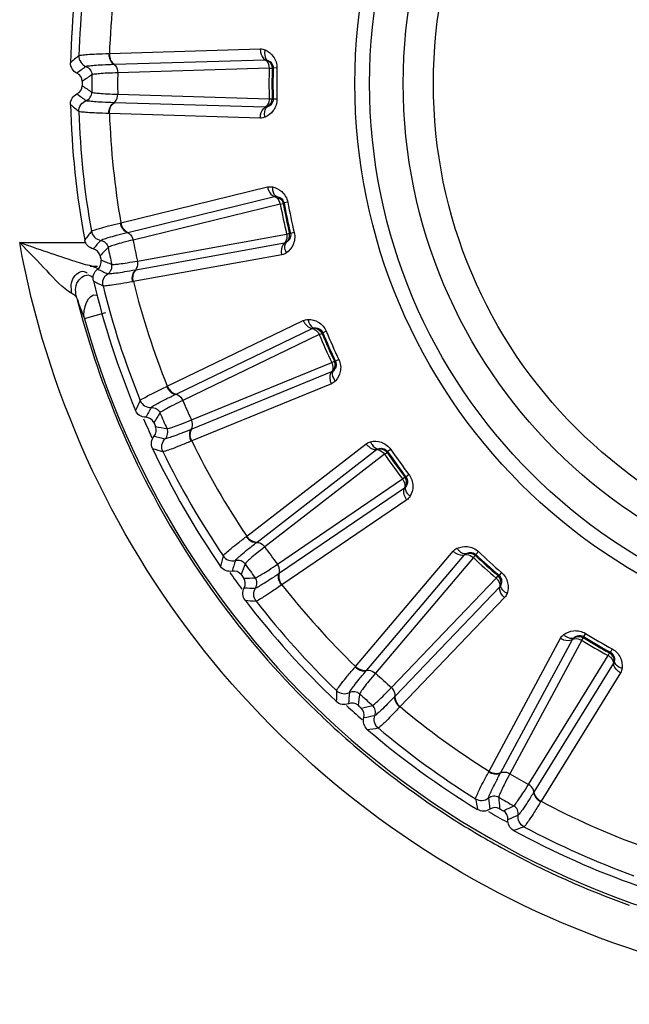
# Model space of a CAD drawing. Header units: millimetres. Extents: x 0 to 4000, y 0 to 3000.
# Tile 41 of 119: x 823 to 837, y 1655 to 1677. Entities that reach past the tile are written whole.
import ezdxf

# ---------------------------------------------------------------- set-up
doc = ezdxf.new("R2010")
doc.units = ezdxf.units.MM
doc.header["$LTSCALE"] = 219.99956
doc.layers.get('0').update_dxf_attribs({"linetype": 'CONTINUOUS'})
doc.layers.add('SUPERFICI', color=7, linetype='CONTINUOUS')

msp = doc.modelspace()

# ---------------------------------------------------------------- linework, layer by layer
at = {"color": 9, "linetype": 'CONTINUOUS'}
for p, q in [((825.123, 1676.45), (828.495, 1676.554)), ((825.108, 1676.449), (825.123, 1676.45)), ((825.234, 1676.21), (828.604, 1676.312)), ((825.221, 1676.209), (825.234, 1676.21)), ((828.782, 1676.129), (828.76, 1676.12)), ((828.866, 1676.127), (828.782, 1676.129)), ((828.76, 1675.44), (828.782, 1675.431)), ((828.866, 1675.433), (828.782, 1675.431)), ((825.234, 1675.351), (825.221, 1675.351)), ((828.604, 1675.249), (825.234, 1675.351)), ((825.123, 1675.111), (825.108, 1675.111)), ((828.495, 1675.006), (825.123, 1675.111)), ((825.38, 1672.667), (828.656, 1673.469)), ((825.538, 1672.455), (828.814, 1673.255)), ((829.026, 1673.114), (829.006, 1673.101)), ((829.109, 1673.129), (829.026, 1673.114)), ((825.365, 1672.663), (825.38, 1672.667)), ((825.525, 1672.451), (825.538, 1672.455)), ((829.147, 1672.435), (829.171, 1672.431)), ((829.253, 1672.451), (829.171, 1672.431)), ((823.12, 1672.226), (824.573, 1672.226)), ((829.035, 1672.215), (825.717, 1671.615)), ((828.978, 1671.956), (825.658, 1671.357)), ((824.73, 1671.703), (824.861, 1671.703)), ((825.717, 1671.615), (825.704, 1671.612)), ((825.658, 1671.357), (825.643, 1671.354)), ((824.564, 1670.528), (825.046, 1670.663)), ((826.418, 1669.019), (829.455, 1670.486)), ((826.617, 1668.845), (829.654, 1670.309)), ((829.891, 1670.215), (829.874, 1670.198)), ((829.969, 1670.247), (829.891, 1670.215)), ((830.151, 1669.576), (830.175, 1669.577)), ((830.251, 1669.613), (830.175, 1669.577)), ((830.087, 1669.338), (826.966, 1668.061)), ((830.085, 1669.072), (826.962, 1667.796)), ((826.404, 1669.013), (826.418, 1669.019)), ((826.605, 1668.839), (826.617, 1668.845)), ((826.966, 1668.061), (826.954, 1668.056)), ((826.962, 1667.796), (826.948, 1667.79)), ((828.191, 1665.668), (830.858, 1667.734)), ((828.422, 1665.539), (831.089, 1667.603)), ((831.34, 1667.559), (831.327, 1667.539)), ((831.409, 1667.607), (831.34, 1667.559)), ((831.727, 1666.989), (831.75, 1666.995)), ((831.817, 1667.046), (831.75, 1666.995)), ((831.714, 1666.742), (828.927, 1664.844)), ((831.767, 1666.482), (828.978, 1664.584)), ((828.179, 1665.658), (828.191, 1665.668)), ((828.412, 1665.53), (828.422, 1665.539)), ((830.623, 1662.758), (832.801, 1665.333)), ((833.367, 1665.324), (833.309, 1665.263)), ((830.876, 1662.68), (833.055, 1665.253)), ((833.309, 1665.263), (833.301, 1665.24)), ((828.927, 1664.844), (828.916, 1664.837)), ((833.807, 1664.785), (833.828, 1664.796)), ((833.883, 1664.86), (833.828, 1664.796)), ((828.978, 1664.584), (828.966, 1664.576)), ((833.845, 1664.541), (831.514, 1662.105)), ((833.951, 1664.298), (831.618, 1661.862)), ((833.606, 1660.417), (835.202, 1663.39)), ((833.87, 1660.394), (835.466, 1663.364)), ((835.713, 1663.426), (835.71, 1663.402)), ((835.757, 1663.498), (835.713, 1663.426)), ((836.358, 1663.151), (836.318, 1663.077)), ((836.299, 1663.062), (836.318, 1663.077)), ((830.613, 1662.746), (830.623, 1662.758)), ((830.867, 1662.67), (830.876, 1662.68)), ((836.387, 1662.832), (834.613, 1659.964)), ((836.542, 1662.616), (834.766, 1659.748)), ((831.514, 1662.105), (831.504, 1662.096)), ((831.618, 1661.862), (831.607, 1661.851)), ((833.599, 1660.404), (833.606, 1660.417)), ((833.863, 1660.382), (833.87, 1660.394)), ((834.613, 1659.964), (834.606, 1659.953)), ((834.766, 1659.748), (834.758, 1659.735))]:
    msp.add_line(p, q, dxfattribs=at)
for radius in [12.641, 12.312, 11.559, 10.887]:
    msp.add_circle((843.249, 1675.78), radius, dxfattribs=at)
for centre, radius, start, end in [((843.249, 1675.78), 19.409, 195.7002, 56.059), ((843.249, 1675.78), 18.819, 169.9001, 178.0999), ((843.249, 1675.78), 18.138, 170.1157, 177.8843), ((838.885, 1659.322), 22.371, 130.218, 130.8436), ((848.447, 1643.945), 40.082, 126.5075, 126.8665), ((843.249, 1675.78), 14.471, 178.6186, 181.3814), ((843.249, 1675.78), 14.387, 178.6186, 181.3814), ((881.039, 1591.62), 101.42, 123.72407, 123.86953), ((881.039, 1759.94), 101.42, 236.13032, 236.27578), ((848.448, 1707.615), 40.082, 233.1335, 233.4924), ((838.886, 1692.239), 22.372, 229.1564, 229.782), ((843.249, 1675.78), 18.819, 181.9001, 190.0999), ((843.249, 1675.78), 18.138, 182.1157, 189.8843), ((843.249, 1675.78), 14.471, 190.6186, 193.3814), ((843.249, 1675.78), 14.387, 190.6186, 193.3814), ((842.403, 1658.774), 22.371, 142.218, 142.8436), ((854.953, 1645.722), 40.082, 138.5075, 138.8665), ((897.711, 1601.316), 101.42, 135.72407, 135.86953), ((862.716, 1765.958), 101.42, 248.13032, 248.27578), ((841.715, 1708), 40.082, 245.1335, 245.4924), ((835.559, 1690.972), 22.372, 241.1564, 241.782), ((843.249, 1675.78), 18.819, 193.9001, 202.0999), ((843.249, 1675.78), 18.138, 194.1157, 201.8843), ((843.292, 1675.774), 19.493, 194.2103, 202.5125), ((843.413, 1677.713), 20.172, 199.473, 200.8669), ((843.249, 1675.78), 14.471, 202.6186, 205.3814), ((843.249, 1675.78), 14.387, 202.6186, 205.3814), ((845.957, 1658.97), 22.371, 154.218, 154.8436), ((860.946, 1648.812), 40.082, 150.5075, 150.8665), ((912.003, 1614.267), 101.42, 147.72407, 147.86953), ((843.337, 1675.791), 19.541, 202.5068, 205.248), ((843.249, 1675.78), 18.909, 203.3334, 204.7371), ((843.541, 1768.035), 101.42, 260.13032, 260.27578), ((835.05, 1706.977), 40.082, 257.1335, 257.4924), ((843.249, 1675.78), 18.138, 206.1157, 213.8843), ((832.568, 1689.041), 22.372, 253.1564, 253.782), ((843.249, 1675.78), 18.819, 205.9001, 214.0999), ((843.249, 1675.78), 14.471, 214.6186, 217.3814), ((843.249, 1675.78), 14.387, 214.6186, 217.3814), ((843.255, 1675.755), 19.452, 205.257, 214.5453), ((843.249, 1675.78), 14.387, 226.6186, 229.3814), ((849.393, 1659.9), 22.371, 166.218, 166.8436), ((866.167, 1653.081), 40.082, 162.5075, 162.8665), ((843.249, 1675.78), 14.471, 226.6186, 229.3814), ((923.29, 1629.906), 101.42, 159.72407, 159.86953), ((843.273, 1675.771), 19.476, 214.5527, 217.3112), ((843.249, 1675.78), 18.909, 215.271, 216.6871), ((824.354, 1766.08), 101.42, 272.13032, 272.27578), ((828.743, 1704.591), 40.082, 269.1335, 269.4924), ((843.249, 1675.78), 18.138, 218.1157, 225.8843), ((830.045, 1686.531), 22.372, 265.1564, 265.782), ((843.249, 1675.78), 18.819, 217.9001, 226.0999), ((843.263, 1675.766), 19.464, 217.3179, 226.6033), ((843.249, 1675.78), 14.471, 238.6186, 241.3814), ((843.249, 1675.78), 14.387, 238.6186, 241.3814), ((852.56, 1661.524), 22.371, 178.218, 178.8436), ((870.385, 1658.342), 40.082, 174.5075, 174.8665), ((931.079, 1647.55), 101.42, 171.72407, 171.86953), ((843.249, 1675.78), 18.909, 227.2932, 228.6953), ((805.992, 1760.178), 101.42, 284.13032, 284.27578), ((843.249, 1675.78), 18.138, 230.1157, 237.8843), ((843.287, 1675.796), 19.503, 226.6126, 229.3605), ((823.07, 1700.945), 40.082, 281.1335, 281.4924), ((828.098, 1683.551), 22.372, 277.1564, 277.782), ((843.249, 1675.78), 18.819, 229.9001, 238.0999), ((843.273, 1675.779), 19.481, 229.3593, 237.4448), ((873.418, 1664.365), 40.082, 186.5075, 186.8665), ((935.029, 1666.427), 101.42, 183.72407, 183.86953), ((855.321, 1663.772), 22.371, 190.218, 190.8436), ((789.259, 1750.588), 101.42, 296.13032, 296.27578), ((843.249, 1675.78), 18.138, 242.1157, 249.8843), ((843.249, 1675.78), 18.909, 239.29, 240.7225), ((818.278, 1696.2), 40.082, 293.1335, 293.4924), ((843.232, 1675.723), 19.412, 237.4587, 241.424), ((826.813, 1680.231), 22.372, 289.1564, 289.782), ((843.249, 1675.78), 18.819, 241.9001, 250.0999), ((843.272, 1675.8), 19.498, 241.4268, 250.4221)]:
    msp.add_arc(centre, radius, start, end, dxfattribs=at)
at = {"color": 7, "linetype": 'CONTINUOUS'}
for radius, start, end in [(19, 169.4031, 178.5969), (18.732, 179.848, 180.152), (19, 181.4031, 190.5969), (18.732, 191.848, 192.152), (19, 193.4031, 202.5969), (18.732, 203.848, 204.152), (19, 205.4031, 214.5969), (18.732, 215.848, 216.152), (19, 217.4031, 226.5969), (18.732, 227.848, 228.152), (19, 229.4031, 238.5969), (18.732, 239.848, 240.152), (19, 241.4031, 250.5969)]:
    msp.add_arc((843.249, 1675.78), radius, start, end, dxfattribs=at)
at = {"color": 9, "linetype": 'CONTINUOUS'}
for points, knots in [([(828.495, 1676.554), (828.494, 1676.528), (828.503, 1676.439), (828.548, 1676.344), (828.604, 1676.312)], [0, 0, 0, 0, 0.283328, 1, 1, 1, 1]), ([(828.602, 1676.532), (828.596, 1676.509), (828.581, 1676.431), (828.605, 1676.332), (828.652, 1676.302)], [0, 0, 0, 0, 0.303467, 1, 1, 1, 1]), ([(828.602, 1676.532), (828.674, 1676.5), (828.814, 1676.392), (828.869, 1676.217), (828.866, 1676.127)], [0, 0, 0, 0, 0.463897, 1, 1, 1, 1]), ([(824.44, 1676.404), (824.439, 1676.353), (824.468, 1676.248), (824.554, 1676.18), (824.602, 1676.162)], [0, 0, 0, 0, 0.499997, 1, 1, 1, 1]), ([(824.44, 1676.404), (824.456, 1676.416), (824.526, 1676.417), (824.654, 1676.434), (824.86, 1676.441), (825.018, 1676.447), (825.108, 1676.449)], [0, 0, 0, 0, 0.087839, 0.289256, 0.597274, 1, 1, 1, 1]), ([(825.108, 1676.449), (825.108, 1676.424), (825.117, 1676.335), (825.164, 1676.24), (825.221, 1676.209)], [0, 0, 0, 0, 0.283026, 1, 1, 1, 1]), ([(825.123, 1676.45), (825.123, 1676.424), (825.131, 1676.336), (825.178, 1676.241), (825.234, 1676.21)], [0, 0, 0, 0, 0.283838, 1, 1, 1, 1]), ([(828.604, 1676.312), (828.618, 1676.304), (828.672, 1676.255), (828.692, 1676.178), (828.692, 1676.122)], [0, 0, 0, 0, 0.216192, 1, 1, 1, 1]), ([(824.602, 1676.162), (824.617, 1676.173), (824.682, 1676.176), (824.801, 1676.192), (824.992, 1676.2), (825.138, 1676.206), (825.221, 1676.209)], [0, 0, 0, 0, 0.089549, 0.291503, 0.598947, 1, 1, 1, 1]), ([(824.602, 1676.162), (824.639, 1676.148), (824.707, 1676.095), (824.732, 1676.013), (824.731, 1675.973)], [0, 0, 0, 0, 0.499996, 1, 1, 1, 1]), ([(825.221, 1676.209), (825.234, 1676.202), (825.289, 1676.153), (825.309, 1676.076), (825.31, 1676.02)], [0, 0, 0, 0, 0.215937, 1, 1, 1, 1]), ([(828.652, 1676.302), (828.681, 1676.292), (828.749, 1676.253), (828.783, 1676.174), (828.782, 1676.129)], [0, 0, 0, 0, 0.405768, 1, 1, 1, 1]), ([(824.602, 1675.398), (824.639, 1675.412), (824.707, 1675.465), (824.732, 1675.547), (824.731, 1675.587)], [0, 0, 0, 0, 0.499996, 1, 1, 1, 1]), ([(825.221, 1675.351), (825.234, 1675.359), (825.289, 1675.407), (825.309, 1675.484), (825.31, 1675.54)], [0, 0, 0, 0, 0.215937, 1, 1, 1, 1]), ([(828.866, 1675.433), (828.869, 1675.343), (828.814, 1675.168), (828.674, 1675.06), (828.602, 1675.028)], [0, 0, 0, 0, 0.536345, 1, 1, 1, 1]), ([(828.692, 1675.438), (828.692, 1675.418), (828.685, 1675.348), (828.649, 1675.274), (828.604, 1675.249)], [0, 0, 0, 0, 0.283581, 1, 1, 1, 1]), ([(828.782, 1675.431), (828.783, 1675.386), (828.749, 1675.307), (828.681, 1675.269), (828.652, 1675.258)], [0, 0, 0, 0, 0.592632, 1, 1, 1, 1]), ([(824.44, 1675.156), (824.439, 1675.207), (824.468, 1675.313), (824.554, 1675.38), (824.602, 1675.398)], [0, 0, 0, 0, 0.499997, 1, 1, 1, 1]), ([(825.221, 1675.351), (825.138, 1675.354), (824.992, 1675.36), (824.801, 1675.368), (824.682, 1675.385), (824.617, 1675.387), (824.602, 1675.398)], [0, 0, 0, 0, 0.40089, 0.708362, 0.910393, 1, 1, 1, 1]), ([(825.108, 1675.111), (825.108, 1675.137), (825.117, 1675.225), (825.164, 1675.32), (825.221, 1675.351)], [0, 0, 0, 0, 0.283026, 1, 1, 1, 1]), ([(825.123, 1675.111), (825.123, 1675.136), (825.131, 1675.225), (825.178, 1675.319), (825.234, 1675.351)], [0, 0, 0, 0, 0.283838, 1, 1, 1, 1]), ([(828.495, 1675.006), (828.494, 1675.032), (828.503, 1675.121), (828.548, 1675.216), (828.604, 1675.249)], [0, 0, 0, 0, 0.283328, 1, 1, 1, 1]), ([(828.602, 1675.028), (828.596, 1675.052), (828.581, 1675.129), (828.605, 1675.228), (828.652, 1675.258)], [0, 0, 0, 0, 0.303467, 1, 1, 1, 1]), ([(825.108, 1675.111), (825.018, 1675.113), (824.86, 1675.12), (824.654, 1675.126), (824.526, 1675.143), (824.456, 1675.144), (824.44, 1675.156)], [0, 0, 0, 0, 0.402561, 0.71061, 0.912105, 1, 1, 1, 1]), ([(828.656, 1673.469), (828.661, 1673.444), (828.688, 1673.359), (828.752, 1673.275), (828.814, 1673.255)], [0, 0, 0, 0, 0.283328, 1, 1, 1, 1]), ([(828.766, 1673.471), (828.765, 1673.446), (828.766, 1673.367), (828.81, 1673.276), (828.863, 1673.256)], [0, 0, 0, 0, 0.303467, 1, 1, 1, 1]), ([(828.766, 1673.471), (828.842, 1673.454), (829.002, 1673.377), (829.092, 1673.218), (829.109, 1673.129)], [0, 0, 0, 0, 0.463897, 1, 1, 1, 1]), ([(828.814, 1673.255), (828.829, 1673.251), (828.892, 1673.214), (828.927, 1673.143), (828.939, 1673.088)], [0, 0, 0, 0, 0.216192, 1, 1, 1, 1]), ([(828.863, 1673.256), (828.893, 1673.252), (828.967, 1673.228), (829.018, 1673.158), (829.026, 1673.114)], [0, 0, 0, 0, 0.405768, 1, 1, 1, 1]), ([(824.721, 1672.48), (824.734, 1672.495), (824.802, 1672.51), (824.924, 1672.554), (825.124, 1672.603), (825.277, 1672.642), (825.365, 1672.663)], [0, 0, 0, 0, 0.087839, 0.289256, 0.597274, 1, 1, 1, 1]), ([(825.365, 1672.663), (825.37, 1672.638), (825.398, 1672.553), (825.463, 1672.47), (825.525, 1672.451)], [0, 0, 0, 0, 0.283026, 1, 1, 1, 1]), ([(825.38, 1672.667), (825.385, 1672.642), (825.412, 1672.557), (825.477, 1672.474), (825.538, 1672.455)], [0, 0, 0, 0, 0.283838, 1, 1, 1, 1]), ([(824.721, 1672.48), (824.73, 1672.43), (824.781, 1672.333), (824.88, 1672.285), (824.93, 1672.277)], [0, 0, 0, 0, 0.499997, 1, 1, 1, 1]), ([(824.93, 1672.277), (824.942, 1672.291), (825.005, 1672.307), (825.119, 1672.348), (825.303, 1672.395), (825.445, 1672.432), (825.525, 1672.451)], [0, 0, 0, 0, 0.089549, 0.291503, 0.598947, 1, 1, 1, 1]), ([(825.525, 1672.451), (825.54, 1672.447), (825.604, 1672.411), (825.64, 1672.34), (825.652, 1672.285)], [0, 0, 0, 0, 0.215937, 1, 1, 1, 1]), ([(829.082, 1672.419), (829.086, 1672.4), (829.093, 1672.33), (829.073, 1672.249), (829.035, 1672.215)], [0, 0, 0, 0, 0.283581, 1, 1, 1, 1]), ([(829.253, 1672.451), (829.274, 1672.363), (829.256, 1672.18), (829.142, 1672.045), (829.079, 1671.999)], [0, 0, 0, 0, 0.536345, 1, 1, 1, 1]), ([(829.171, 1672.431), (829.181, 1672.388), (829.164, 1672.303), (829.106, 1672.251), (829.08, 1672.235)], [0, 0, 0, 0, 0.592632, 1, 1, 1, 1]), ([(824.287, 1671.088), (824.069, 1671.211), (823.707, 1671.637), (823.322, 1672.013), (823.12, 1672.226)], [0, 0, 0, 0, 0.460592, 1, 1, 1, 1]), ([(824.73, 1671.703), (824.605, 1671.725), (824.064, 1671.896), (823.532, 1672.081), (823.12, 1672.226)], [0, 0, 0, 0, 0.226059, 1, 1, 1, 1]), ([(835.248, 1657.026), (832.169, 1658.333), (826.577, 1662.548), (823.708, 1668.936), (823.12, 1672.226)], [0, 0, 0, 0, 0.500261, 1, 1, 1, 1]), ([(824.93, 1672.277), (824.969, 1672.271), (825.047, 1672.233), (825.088, 1672.158), (825.096, 1672.119)], [0, 0, 0, 0, 0.499996, 1, 1, 1, 1]), ([(828.978, 1671.956), (828.972, 1671.981), (828.962, 1672.07), (828.987, 1672.172), (829.035, 1672.215)], [0, 0, 0, 0, 0.283328, 1, 1, 1, 1]), ([(829.079, 1671.999), (829.067, 1672.021), (829.037, 1672.094), (829.039, 1672.195), (829.08, 1672.235)], [0, 0, 0, 0, 0.303467, 1, 1, 1, 1]), ([(824.805, 1671.671), (824.79, 1671.676), (824.754, 1671.686), (824.717, 1671.693), (824.696, 1671.696)], [0, 0, 0, 0, 0.426987, 1, 1, 1, 1]), ([(825.089, 1671.53), (825.122, 1671.551), (825.178, 1671.617), (825.185, 1671.702), (825.176, 1671.741)], [0, 0, 0, 0, 0.499996, 1, 1, 1, 1]), ([(825.704, 1671.612), (825.715, 1671.623), (825.759, 1671.681), (825.763, 1671.761), (825.752, 1671.816)], [0, 0, 0, 0, 0.215937, 1, 1, 1, 1]), ([(824.287, 1671.088), (824.267, 1671.213), (824.238, 1671.451), (824.513, 1671.618), (824.592, 1671.57)], [0, 0, 0, 0, 0.575841, 1, 1, 1, 1]), ([(824.395, 1670.989), (824.365, 1671.11), (824.335, 1671.351), (824.595, 1671.534), (824.684, 1671.494)], [0, 0, 0, 0, 0.56255, 1, 1, 1, 1]), ([(824.592, 1671.57), (824.598, 1671.567), (824.609, 1671.559), (824.62, 1671.551), (824.625, 1671.547)], [0, 0, 0, 0, 0.48367, 1, 1, 1, 1]), ([(824.684, 1671.494), (824.696, 1671.488), (824.721, 1671.474), (824.745, 1671.457), (824.758, 1671.448)], [0, 0, 0, 0, 0.468722, 1, 1, 1, 1]), ([(824.865, 1671.633), (824.859, 1671.641), (824.841, 1671.657), (824.818, 1671.666), (824.805, 1671.671)], [0, 0, 0, 0, 0.404101, 1, 1, 1, 1]), ([(824.981, 1671.259), (824.969, 1671.309), (824.976, 1671.418), (825.046, 1671.502), (825.089, 1671.53)], [0, 0, 0, 0, 0.499997, 1, 1, 1, 1]), ([(825.704, 1671.612), (825.622, 1671.598), (825.478, 1671.574), (825.29, 1671.542), (825.17, 1671.533), (825.106, 1671.522), (825.089, 1671.53)], [0, 0, 0, 0, 0.40089, 0.708362, 0.910393, 1, 1, 1, 1]), ([(825.643, 1671.354), (825.638, 1671.379), (825.628, 1671.468), (825.655, 1671.57), (825.704, 1671.612)], [0, 0, 0, 0, 0.283026, 1, 1, 1, 1]), ([(825.658, 1671.357), (825.653, 1671.382), (825.643, 1671.47), (825.668, 1671.572), (825.717, 1671.615)], [0, 0, 0, 0, 0.283838, 1, 1, 1, 1]), ([(825.643, 1671.354), (825.555, 1671.337), (825.399, 1671.311), (825.196, 1671.274), (825.067, 1671.265), (824.999, 1671.251), (824.981, 1671.259)], [0, 0, 0, 0, 0.402561, 0.71061, 0.912105, 1, 1, 1, 1]), ([(824.395, 1670.989), (824.389, 1671.008), (824.354, 1671.047), (824.313, 1671.074), (824.287, 1671.088)], [0, 0, 0, 0, 0.405042, 1, 1, 1, 1]), ([(829.455, 1670.486), (829.466, 1670.462), (829.509, 1670.384), (829.59, 1670.316), (829.654, 1670.309)], [0, 0, 0, 0, 0.283328, 1, 1, 1, 1]), ([(829.563, 1670.51), (829.641, 1670.51), (829.813, 1670.468), (829.934, 1670.331), (829.969, 1670.247)], [0, 0, 0, 0, 0.463897, 1, 1, 1, 1]), ([(829.563, 1670.51), (829.566, 1670.486), (829.585, 1670.409), (829.646, 1670.328), (829.702, 1670.32)], [0, 0, 0, 0, 0.303467, 1, 1, 1, 1]), ([(829.654, 1670.309), (829.67, 1670.308), (829.739, 1670.286), (829.789, 1670.223), (829.812, 1670.172)], [0, 0, 0, 0, 0.216192, 1, 1, 1, 1]), ([(829.702, 1670.32), (829.732, 1670.322), (829.81, 1670.315), (829.874, 1670.256), (829.891, 1670.215)], [0, 0, 0, 0, 0.40577, 1, 1, 1, 1]), ([(830.09, 1669.547), (830.098, 1669.529), (830.12, 1669.462), (830.117, 1669.379), (830.087, 1669.338)], [0, 0, 0, 0, 0.283581, 1, 1, 1, 1]), ([(830.175, 1669.577), (830.194, 1669.537), (830.195, 1669.451), (830.149, 1669.388), (830.127, 1669.366)], [0, 0, 0, 0, 0.592632, 1, 1, 1, 1]), ([(830.251, 1669.613), (830.29, 1669.532), (830.31, 1669.35), (830.226, 1669.194), (830.174, 1669.136)], [0, 0, 0, 0, 0.536345, 1, 1, 1, 1]), ([(830.085, 1669.072), (830.074, 1669.096), (830.045, 1669.18), (830.049, 1669.286), (830.087, 1669.338)], [0, 0, 0, 0, 0.283328, 1, 1, 1, 1]), ([(830.174, 1669.136), (830.159, 1669.155), (830.114, 1669.22), (830.095, 1669.319), (830.127, 1669.366)], [0, 0, 0, 0, 0.303467, 1, 1, 1, 1]), ([(825.812, 1668.7), (825.822, 1668.717), (825.885, 1668.747), (825.996, 1668.815), (826.181, 1668.904), (826.323, 1668.974), (826.404, 1669.013)], [0, 0, 0, 0, 0.087839, 0.289256, 0.597274, 1, 1, 1, 1]), ([(826.059, 1668.545), (826.068, 1668.561), (826.126, 1668.589), (826.228, 1668.653), (826.399, 1668.738), (826.53, 1668.803), (826.605, 1668.839)], [0, 0, 0, 0, 0.089549, 0.291503, 0.598947, 1, 1, 1, 1]), ([(826.404, 1669.013), (826.414, 1668.99), (826.459, 1668.912), (826.54, 1668.845), (826.605, 1668.839)], [0, 0, 0, 0, 0.283026, 1, 1, 1, 1]), ([(826.418, 1669.019), (826.428, 1668.996), (826.472, 1668.919), (826.553, 1668.851), (826.617, 1668.845)], [0, 0, 0, 0, 0.283838, 1, 1, 1, 1]), ([(826.605, 1668.839), (826.62, 1668.838), (826.69, 1668.816), (826.74, 1668.754), (826.763, 1668.703)], [0, 0, 0, 0, 0.215937, 1, 1, 1, 1]), ([(825.812, 1668.7), (825.832, 1668.653), (825.902, 1668.569), (826.008, 1668.542), (826.059, 1668.545)], [0, 0, 0, 0, 0.499997, 1, 1, 1, 1]), ([(826.059, 1668.545), (826.099, 1668.547), (826.182, 1668.526), (826.238, 1668.461), (826.254, 1668.425)], [0, 0, 0, 0, 0.499996, 1, 1, 1, 1]), ([(826.954, 1668.056), (826.963, 1668.068), (826.994, 1668.134), (826.98, 1668.213), (826.958, 1668.265)], [0, 0, 0, 0, 0.215937, 1, 1, 1, 1]), ([(826.369, 1667.847), (826.398, 1667.875), (826.438, 1667.951), (826.427, 1668.036), (826.411, 1668.072)], [0, 0, 0, 0, 0.499996, 1, 1, 1, 1]), ([(826.954, 1668.056), (826.877, 1668.024), (826.741, 1667.971), (826.564, 1667.9), (826.448, 1667.867), (826.387, 1667.843), (826.369, 1667.847)], [0, 0, 0, 0, 0.40089, 0.708362, 0.910393, 1, 1, 1, 1]), ([(826.948, 1667.79), (826.938, 1667.814), (826.91, 1667.898), (826.915, 1668.004), (826.954, 1668.056)], [0, 0, 0, 0, 0.283026, 1, 1, 1, 1]), ([(826.962, 1667.796), (826.952, 1667.819), (826.924, 1667.904), (826.927, 1668.009), (826.966, 1668.061)], [0, 0, 0, 0, 0.283838, 1, 1, 1, 1]), ([(826.32, 1667.56), (826.298, 1667.606), (826.282, 1667.714), (826.333, 1667.811), (826.369, 1667.847)], [0, 0, 0, 0, 0.499997, 1, 1, 1, 1]), ([(826.948, 1667.79), (826.865, 1667.756), (826.718, 1667.697), (826.528, 1667.619), (826.403, 1667.583), (826.339, 1667.556), (826.32, 1667.56)], [0, 0, 0, 0, 0.402561, 0.71061, 0.912105, 1, 1, 1, 1]), ([(830.858, 1667.734), (830.873, 1667.713), (830.931, 1667.646), (831.024, 1667.596), (831.089, 1667.603)], [0, 0, 0, 0, 0.283328, 1, 1, 1, 1]), ([(830.957, 1667.78), (831.034, 1667.796), (831.211, 1667.79), (831.358, 1667.681), (831.409, 1667.607)], [0, 0, 0, 0, 0.463897, 1, 1, 1, 1]), ([(830.957, 1667.78), (830.966, 1667.757), (831, 1667.685), (831.077, 1667.619), (831.133, 1667.623)], [0, 0, 0, 0, 0.303467, 1, 1, 1, 1]), ([(831.089, 1667.603), (831.104, 1667.604), (831.177, 1667.597), (831.238, 1667.546), (831.272, 1667.501)], [0, 0, 0, 0, 0.216192, 1, 1, 1, 1]), ([(831.133, 1667.623), (831.163, 1667.631), (831.24, 1667.64), (831.315, 1667.596), (831.34, 1667.559)], [0, 0, 0, 0, 0.405768, 1, 1, 1, 1]), ([(831.673, 1666.948), (831.685, 1666.931), (831.72, 1666.87), (831.735, 1666.789), (831.714, 1666.742)], [0, 0, 0, 0, 0.283581, 1, 1, 1, 1]), ([(831.75, 1666.995), (831.777, 1666.959), (831.796, 1666.875), (831.764, 1666.804), (831.747, 1666.778)], [0, 0, 0, 0, 0.592632, 1, 1, 1, 1]), ([(831.817, 1667.046), (831.872, 1666.974), (831.93, 1666.8), (831.88, 1666.63), (831.842, 1666.563)], [0, 0, 0, 0, 0.536345, 1, 1, 1, 1]), ([(831.767, 1666.482), (831.752, 1666.503), (831.706, 1666.579), (831.687, 1666.683), (831.714, 1666.742)], [0, 0, 0, 0, 0.283328, 1, 1, 1, 1]), ([(831.842, 1666.563), (831.822, 1666.578), (831.765, 1666.632), (831.726, 1666.726), (831.747, 1666.778)], [0, 0, 0, 0, 0.303467, 1, 1, 1, 1]), ([(827.666, 1665.23), (827.671, 1665.248), (827.727, 1665.29), (827.821, 1665.38), (827.984, 1665.506), (828.108, 1665.604), (828.179, 1665.658)], [0, 0, 0, 0, 0.087839, 0.289256, 0.597274, 1, 1, 1, 1]), ([(827.939, 1665.129), (827.944, 1665.146), (827.995, 1665.187), (828.082, 1665.27), (828.232, 1665.388), (828.346, 1665.479), (828.412, 1665.53)], [0, 0, 0, 0, 0.089549, 0.291503, 0.598947, 1, 1, 1, 1]), ([(828.179, 1665.658), (828.194, 1665.638), (828.254, 1665.571), (828.347, 1665.523), (828.412, 1665.53)], [0, 0, 0, 0, 0.283026, 1, 1, 1, 1]), ([(828.191, 1665.668), (828.206, 1665.647), (828.265, 1665.58), (828.358, 1665.531), (828.422, 1665.539)], [0, 0, 0, 0, 0.283838, 1, 1, 1, 1]), ([(828.412, 1665.53), (828.427, 1665.532), (828.5, 1665.526), (828.561, 1665.475), (828.595, 1665.43)], [0, 0, 0, 0, 0.215937, 1, 1, 1, 1]), ([(832.801, 1665.333), (832.82, 1665.316), (832.892, 1665.263), (832.993, 1665.233), (833.055, 1665.253)], [0, 0, 0, 0, 0.283328, 1, 1, 1, 1]), ([(832.889, 1665.399), (832.961, 1665.43), (833.135, 1665.462), (833.302, 1665.386), (833.367, 1665.324)], [0, 0, 0, 0, 0.463897, 1, 1, 1, 1]), ([(832.889, 1665.399), (832.903, 1665.378), (832.951, 1665.316), (833.04, 1665.267), (833.094, 1665.282)], [0, 0, 0, 0, 0.303467, 1, 1, 1, 1]), ([(827.666, 1665.23), (827.694, 1665.187), (827.78, 1665.119), (827.889, 1665.115), (827.939, 1665.129)], [0, 0, 0, 0, 0.499997, 1, 1, 1, 1]), ([(827.939, 1665.129), (827.977, 1665.139), (828.063, 1665.137), (828.131, 1665.084), (828.154, 1665.052)], [0, 0, 0, 0, 0.499996, 1, 1, 1, 1]), ([(833.055, 1665.253), (833.069, 1665.258), (833.142, 1665.266), (833.213, 1665.229), (833.255, 1665.191)], [0, 0, 0, 0, 0.216192, 1, 1, 1, 1]), ([(833.094, 1665.282), (833.121, 1665.297), (833.195, 1665.321), (833.277, 1665.294), (833.309, 1665.263)], [0, 0, 0, 0, 0.405768, 1, 1, 1, 1]), ([(828.916, 1664.837), (828.922, 1664.851), (828.938, 1664.922), (828.909, 1664.996), (828.877, 1665.042)], [0, 0, 0, 0, 0.215937, 1, 1, 1, 1]), ([(828.388, 1664.511), (828.41, 1664.544), (828.433, 1664.627), (828.405, 1664.708), (828.381, 1664.74)], [0, 0, 0, 0, 0.499996, 1, 1, 1, 1]), ([(828.916, 1664.837), (828.847, 1664.79), (828.725, 1664.709), (828.567, 1664.604), (828.46, 1664.547), (828.406, 1664.51), (828.388, 1664.511)], [0, 0, 0, 0, 0.40089, 0.708362, 0.910393, 1, 1, 1, 1]), ([(828.966, 1664.576), (828.951, 1664.596), (828.906, 1664.674), (828.888, 1664.778), (828.916, 1664.837)], [0, 0, 0, 0, 0.283026, 1, 1, 1, 1]), ([(828.978, 1664.584), (828.963, 1664.605), (828.918, 1664.682), (828.9, 1664.785), (828.927, 1664.844)], [0, 0, 0, 0, 0.283838, 1, 1, 1, 1]), ([(833.763, 1664.734), (833.778, 1664.72), (833.825, 1664.668), (833.856, 1664.591), (833.845, 1664.541)], [0, 0, 0, 0, 0.283581, 1, 1, 1, 1]), ([(833.828, 1664.796), (833.862, 1664.767), (833.898, 1664.688), (833.881, 1664.612), (833.87, 1664.583)], [0, 0, 0, 0, 0.592631, 1, 1, 1, 1]), ([(833.883, 1664.86), (833.951, 1664.801), (834.044, 1664.643), (834.031, 1664.467), (834.007, 1664.392)], [0, 0, 0, 0, 0.536344, 1, 1, 1, 1]), ([(828.399, 1664.22), (828.368, 1664.26), (828.33, 1664.363), (828.36, 1664.468), (828.388, 1664.511)], [0, 0, 0, 0, 0.499997, 1, 1, 1, 1]), ([(828.966, 1664.576), (828.892, 1664.525), (828.76, 1664.437), (828.59, 1664.321), (828.476, 1664.26), (828.419, 1664.22), (828.399, 1664.22)], [0, 0, 0, 0, 0.402561, 0.71061, 0.912105, 1, 1, 1, 1]), ([(833.951, 1664.298), (833.932, 1664.315), (833.871, 1664.38), (833.831, 1664.478), (833.845, 1664.541)], [0, 0, 0, 0, 0.283328, 1, 1, 1, 1]), ([(834.007, 1664.392), (833.985, 1664.403), (833.918, 1664.444), (833.86, 1664.528), (833.87, 1664.583)], [0, 0, 0, 0, 0.303467, 1, 1, 1, 1]), ([(835.274, 1663.472), (835.338, 1663.518), (835.501, 1663.585), (835.68, 1663.545), (835.757, 1663.498)], [0, 0, 0, 0, 0.463897, 1, 1, 1, 1]), ([(835.202, 1663.39), (835.224, 1663.377), (835.305, 1663.339), (835.41, 1663.331), (835.466, 1663.364)], [0, 0, 0, 0, 0.283328, 1, 1, 1, 1]), ([(835.274, 1663.472), (835.292, 1663.454), (835.351, 1663.403), (835.449, 1663.374), (835.498, 1663.4)], [0, 0, 0, 0, 0.303467, 1, 1, 1, 1]), ([(835.466, 1663.364), (835.48, 1663.371), (835.549, 1663.394), (835.626, 1663.372), (835.675, 1663.345)], [0, 0, 0, 0, 0.216192, 1, 1, 1, 1]), ([(835.498, 1663.4), (835.522, 1663.42), (835.589, 1663.459), (835.675, 1663.45), (835.713, 1663.426)], [0, 0, 0, 0, 0.405768, 1, 1, 1, 1]), ([(836.358, 1663.151), (836.437, 1663.108), (836.561, 1662.973), (836.585, 1662.798), (836.577, 1662.72)], [0, 0, 0, 0, 0.536345, 1, 1, 1, 1]), ([(836.267, 1663.003), (836.284, 1662.993), (836.341, 1662.952), (836.387, 1662.883), (836.387, 1662.832)], [0, 0, 0, 0, 0.283581, 1, 1, 1, 1]), ([(836.318, 1663.077), (836.357, 1663.056), (836.408, 1662.986), (836.408, 1662.908), (836.403, 1662.878)], [0, 0, 0, 0, 0.592632, 1, 1, 1, 1]), ([(830.2, 1662.22), (830.202, 1662.24), (830.247, 1662.292), (830.32, 1662.399), (830.453, 1662.557), (830.554, 1662.678), (830.613, 1662.746)], [0, 0, 0, 0, 0.087839, 0.289256, 0.597274, 1, 1, 1, 1]), ([(830.613, 1662.746), (830.632, 1662.729), (830.704, 1662.676), (830.806, 1662.648), (830.867, 1662.67)], [0, 0, 0, 0, 0.283026, 1, 1, 1, 1]), ([(830.623, 1662.758), (830.642, 1662.741), (830.713, 1662.688), (830.814, 1662.659), (830.876, 1662.68)], [0, 0, 0, 0, 0.283838, 1, 1, 1, 1]), ([(830.867, 1662.67), (830.882, 1662.675), (830.954, 1662.683), (831.025, 1662.646), (831.067, 1662.609)], [0, 0, 0, 0, 0.215937, 1, 1, 1, 1]), ([(836.542, 1662.616), (836.52, 1662.628), (836.446, 1662.68), (836.387, 1662.767), (836.387, 1662.832)], [0, 0, 0, 0, 0.283328, 1, 1, 1, 1]), ([(836.577, 1662.72), (836.553, 1662.726), (836.479, 1662.752), (836.405, 1662.822), (836.403, 1662.878)], [0, 0, 0, 0, 0.303467, 1, 1, 1, 1]), ([(830.488, 1662.178), (830.489, 1662.197), (830.531, 1662.247), (830.599, 1662.347), (830.72, 1662.493), (830.813, 1662.606), (830.867, 1662.67)], [0, 0, 0, 0, 0.089549, 0.291503, 0.598947, 1, 1, 1, 1]), ([(831.504, 1662.096), (831.508, 1662.111), (831.509, 1662.184), (831.465, 1662.25), (831.423, 1662.288)], [0, 0, 0, 0, 0.215937, 1, 1, 1, 1]), ([(830.2, 1662.22), (830.236, 1662.185), (830.335, 1662.136), (830.442, 1662.155), (830.488, 1662.178)], [0, 0, 0, 0, 0.499997, 1, 1, 1, 1]), ([(830.488, 1662.178), (830.523, 1662.197), (830.608, 1662.212), (830.685, 1662.175), (830.715, 1662.148)], [0, 0, 0, 0, 0.499996, 1, 1, 1, 1]), ([(831.504, 1662.096), (831.447, 1662.036), (831.344, 1661.932), (831.211, 1661.795), (831.119, 1661.717), (831.074, 1661.671), (831.055, 1661.667)], [0, 0, 0, 0, 0.40089, 0.708362, 0.910393, 1, 1, 1, 1]), ([(831.607, 1661.851), (831.588, 1661.868), (831.528, 1661.934), (831.49, 1662.032), (831.504, 1662.096)], [0, 0, 0, 0, 0.283026, 1, 1, 1, 1]), ([(831.618, 1661.862), (831.599, 1661.879), (831.539, 1661.945), (831.499, 1662.042), (831.514, 1662.105)], [0, 0, 0, 0, 0.283838, 1, 1, 1, 1]), ([(831.055, 1661.667), (831.07, 1661.704), (831.076, 1661.79), (831.031, 1661.863), (831.001, 1661.89)], [0, 0, 0, 0, 0.499996, 1, 1, 1, 1]), ([(831.607, 1661.851), (831.545, 1661.786), (831.435, 1661.672), (831.293, 1661.524), (831.194, 1661.44), (831.146, 1661.389), (831.127, 1661.385)], [0, 0, 0, 0, 0.402561, 0.71061, 0.912105, 1, 1, 1, 1]), ([(831.127, 1661.385), (831.088, 1661.418), (831.03, 1661.51), (831.037, 1661.62), (831.055, 1661.667)], [0, 0, 0, 0, 0.499997, 1, 1, 1, 1]), ([(833.304, 1659.803), (833.302, 1659.823), (833.336, 1659.884), (833.385, 1660.004), (833.482, 1660.185), (833.556, 1660.325), (833.599, 1660.404)], [0, 0, 0, 0, 0.087839, 0.289256, 0.597274, 1, 1, 1, 1]), ([(833.595, 1659.822), (833.592, 1659.841), (833.623, 1659.898), (833.668, 1660.01), (833.757, 1660.179), (833.824, 1660.309), (833.863, 1660.382)], [0, 0, 0, 0, 0.089549, 0.291503, 0.598947, 1, 1, 1, 1]), ([(833.599, 1660.404), (833.621, 1660.391), (833.702, 1660.355), (833.808, 1660.348), (833.863, 1660.382)], [0, 0, 0, 0, 0.283026, 1, 1, 1, 1]), ([(833.606, 1660.417), (833.628, 1660.405), (833.709, 1660.368), (833.814, 1660.361), (833.87, 1660.394)], [0, 0, 0, 0, 0.283838, 1, 1, 1, 1]), ([(833.863, 1660.382), (833.877, 1660.39), (833.946, 1660.413), (834.023, 1660.392), (834.072, 1660.364)], [0, 0, 0, 0, 0.215937, 1, 1, 1, 1]), ([(834.606, 1659.953), (834.606, 1659.968), (834.592, 1660.04), (834.535, 1660.096), (834.487, 1660.125)], [0, 0, 0, 0, 0.215937, 1, 1, 1, 1]), ([(833.304, 1659.803), (833.347, 1659.777), (833.453, 1659.749), (833.555, 1659.79), (833.595, 1659.822)], [0, 0, 0, 0, 0.499997, 1, 1, 1, 1]), ([(833.595, 1659.822), (833.626, 1659.848), (833.705, 1659.88), (833.788, 1659.86), (833.823, 1659.84)], [0, 0, 0, 0, 0.499996, 1, 1, 1, 1]), ([(834.606, 1659.953), (834.562, 1659.882), (834.484, 1659.759), (834.382, 1659.598), (834.308, 1659.503), (834.273, 1659.448), (834.256, 1659.44)], [0, 0, 0, 0, 0.40089, 0.708362, 0.910393, 1, 1, 1, 1]), ([(834.758, 1659.735), (834.736, 1659.748), (834.663, 1659.8), (834.605, 1659.888), (834.606, 1659.953)], [0, 0, 0, 0, 0.283026, 1, 1, 1, 1]), ([(834.766, 1659.748), (834.744, 1659.761), (834.671, 1659.812), (834.612, 1659.9), (834.613, 1659.964)], [0, 0, 0, 0, 0.283838, 1, 1, 1, 1]), ([(834.256, 1659.44), (834.263, 1659.48), (834.251, 1659.565), (834.192, 1659.627), (834.157, 1659.647)], [0, 0, 0, 0, 0.499996, 1, 1, 1, 1]), ([(834.758, 1659.735), (834.711, 1659.658), (834.627, 1659.525), (834.518, 1659.35), (834.439, 1659.247), (834.403, 1659.187), (834.385, 1659.179)], [0, 0, 0, 0, 0.402561, 0.71061, 0.912105, 1, 1, 1, 1]), ([(834.385, 1659.179), (834.34, 1659.203), (834.263, 1659.282), (834.248, 1659.39), (834.256, 1659.44)], [0, 0, 0, 0, 0.499997, 1, 1, 1, 1]), ([(853.952, 1658.419), (851.21, 1656.736), (844.827, 1654.656), (838.208, 1655.769), (835.248, 1657.026)], [0, 0, 0, 0, 0.500141, 1, 1, 1, 1])]:
    msp.add_open_spline(points, degree=3, knots=knots, dxfattribs=at)
for points in [[(828.495, 1676.554), (828.531, 1676.555), (828.569, 1676.547), (828.602, 1676.532)], [(828.604, 1676.312), (828.62, 1676.312), (828.639, 1676.31), (828.649, 1676.298)], [(828.652, 1676.302), (828.715, 1676.27), (828.761, 1676.191), (828.76, 1676.12)], [(828.652, 1675.258), (828.715, 1675.291), (828.761, 1675.37), (828.76, 1675.44)], [(828.652, 1675.258), (828.638, 1675.252), (828.619, 1675.246), (828.606, 1675.254)], [(828.602, 1675.028), (828.569, 1675.013), (828.531, 1675.005), (828.495, 1675.006)], [(828.656, 1673.469), (828.692, 1673.478), (828.73, 1673.478), (828.766, 1673.471)], [(828.814, 1673.255), (828.829, 1673.259), (828.848, 1673.261), (828.86, 1673.251)], [(828.863, 1673.256), (828.931, 1673.237), (828.992, 1673.17), (829.006, 1673.101)], [(829.08, 1672.235), (829.134, 1672.28), (829.163, 1672.366), (829.147, 1672.435)], [(829.08, 1672.235), (829.067, 1672.226), (829.05, 1672.216), (829.036, 1672.221)], [(829.079, 1671.999), (829.049, 1671.978), (829.014, 1671.962), (828.978, 1671.956)], [(824.564, 1670.528), (824.512, 1670.718), (824.654, 1671.123), (824.837, 1671.052)], [(829.455, 1670.486), (829.488, 1670.502), (829.526, 1670.51), (829.563, 1670.51)], [(829.654, 1670.309), (829.668, 1670.316), (829.687, 1670.322), (829.701, 1670.315)], [(829.702, 1670.32), (829.772, 1670.316), (829.847, 1670.263), (829.874, 1670.198)], [(830.127, 1669.366), (830.17, 1669.421), (830.181, 1669.512), (830.151, 1669.576)], [(830.127, 1669.366), (830.116, 1669.355), (830.101, 1669.342), (830.086, 1669.344)], [(830.174, 1669.136), (830.15, 1669.109), (830.119, 1669.086), (830.085, 1669.072)], [(830.858, 1667.734), (830.887, 1667.756), (830.922, 1667.772), (830.957, 1667.78)], [(831.089, 1667.603), (831.101, 1667.612), (831.118, 1667.621), (831.133, 1667.617)], [(831.133, 1667.623), (831.203, 1667.633), (831.287, 1667.597), (831.327, 1667.539)], [(831.747, 1666.778), (831.778, 1666.841), (831.77, 1666.932), (831.727, 1666.989)], [(831.747, 1666.778), (831.739, 1666.765), (831.727, 1666.749), (831.712, 1666.748)], [(831.842, 1666.563), (831.823, 1666.531), (831.798, 1666.502), (831.767, 1666.482)], [(832.801, 1665.333), (832.825, 1665.361), (832.856, 1665.384), (832.889, 1665.399)], [(833.055, 1665.253), (833.065, 1665.265), (833.08, 1665.277), (833.095, 1665.277)], [(833.094, 1665.282), (833.16, 1665.307), (833.25, 1665.289), (833.301, 1665.24)], [(833.87, 1664.583), (833.887, 1664.652), (833.86, 1664.739), (833.807, 1664.785)], [(833.87, 1664.583), (833.865, 1664.569), (833.857, 1664.551), (833.842, 1664.547)], [(834.007, 1664.392), (833.996, 1664.358), (833.977, 1664.324), (833.951, 1664.298)], [(835.202, 1663.39), (835.219, 1663.422), (835.245, 1663.45), (835.274, 1663.472)], [(835.466, 1663.364), (835.474, 1663.377), (835.485, 1663.393), (835.501, 1663.395)], [(835.498, 1663.4), (835.558, 1663.438), (835.649, 1663.439), (835.71, 1663.402)], [(836.403, 1662.878), (836.406, 1662.948), (836.361, 1663.028), (836.299, 1663.062)], [(836.403, 1662.878), (836.401, 1662.863), (836.397, 1662.844), (836.383, 1662.836)], [(836.577, 1662.72), (836.573, 1662.683), (836.561, 1662.647), (836.542, 1662.616)]]:
    msp.add_open_spline(points, degree=3, dxfattribs=at)
at = {"color": 7, "linetype": 'CONTINUOUS'}
for points, knots in [([(824.4, 1676.012), (824.357, 1676.032), (824.28, 1676.099), (824.253, 1676.198), (824.255, 1676.245)], [0, 0, 0, 0, 0.500009, 1, 1, 1, 1]), ([(824.255, 1675.315), (824.253, 1675.363), (824.28, 1675.461), (824.357, 1675.528), (824.4, 1675.548)], [0, 0, 0, 0, 0.499991, 1, 1, 1, 1]), ([(824.764, 1672.088), (824.717, 1672.099), (824.628, 1672.148), (824.582, 1672.239), (824.573, 1672.286)], [0, 0, 0, 0, 0.500008, 1, 1, 1, 1]), ([(824.766, 1671.376), (824.755, 1671.423), (824.761, 1671.525), (824.822, 1671.606), (824.861, 1671.635)], [0, 0, 0, 0, 0.499991, 1, 1, 1, 1]), ([(825.936, 1668.326), (825.888, 1668.326), (825.79, 1668.356), (825.726, 1668.435), (825.707, 1668.48)], [0, 0, 0, 0, 0.500009, 1, 1, 1, 1]), ([(826.086, 1667.629), (826.065, 1667.673), (826.049, 1667.774), (826.093, 1667.866), (826.124, 1667.902)], [0, 0, 0, 0, 0.499991, 1, 1, 1, 1]), ([(827.864, 1664.889), (827.817, 1664.879), (827.715, 1664.888), (827.636, 1664.953), (827.609, 1664.992)], [0, 0, 0, 0, 0.499984, 1, 1, 1, 1]), ([(828.156, 1664.239), (828.127, 1664.277), (828.09, 1664.373), (828.113, 1664.472), (828.136, 1664.514)], [0, 0, 0, 0, 0.499991, 1, 1, 1, 1]), ([(830.464, 1661.928), (830.421, 1661.909), (830.319, 1661.897), (830.228, 1661.943), (830.193, 1661.976)], [0, 0, 0, 0, 0.500009, 1, 1, 1, 1]), ([(830.885, 1661.353), (830.849, 1661.385), (830.793, 1661.47), (830.795, 1661.572), (830.809, 1661.618)], [0, 0, 0, 0, 0.500013, 1, 1, 1, 1]), ([(833.624, 1659.573), (833.585, 1659.545), (833.488, 1659.512), (833.39, 1659.538), (833.349, 1659.563)], [0, 0, 0, 0, 0.500009, 1, 1, 1, 1]), ([(834.155, 1659.098), (834.113, 1659.121), (834.04, 1659.193), (834.021, 1659.293), (834.026, 1659.341)], [0, 0, 0, 0, 0.500009, 1, 1, 1, 1])]:
    msp.add_open_spline(points, degree=3, knots=knots, dxfattribs=at)
for points in [[(824.517, 1675.83), (824.517, 1675.902), (824.466, 1675.982), (824.4, 1676.012)], [(824.4, 1675.548), (824.466, 1675.578), (824.517, 1675.658), (824.517, 1675.73)], [(824.916, 1671.934), (824.901, 1672.005), (824.835, 1672.073), (824.764, 1672.088)], [(824.861, 1671.635), (824.919, 1671.677), (824.952, 1671.767), (824.937, 1671.837)], [(826.116, 1668.207), (826.087, 1668.273), (826.008, 1668.325), (825.936, 1668.326)], [(826.124, 1667.902), (826.172, 1667.956), (826.186, 1668.05), (826.157, 1668.116)], [(828.065, 1664.81), (828.023, 1664.869), (827.935, 1664.903), (827.864, 1664.889)], [(828.136, 1664.514), (828.172, 1664.577), (828.166, 1664.672), (828.124, 1664.73)], [(830.678, 1661.893), (830.625, 1661.942), (830.531, 1661.957), (830.464, 1661.928)], [(830.809, 1661.618), (830.831, 1661.687), (830.806, 1661.778), (830.752, 1661.827)], [(833.84, 1659.583), (833.778, 1659.619), (833.683, 1659.615), (833.624, 1659.573)], [(834.026, 1659.341), (834.032, 1659.413), (833.989, 1659.497), (833.926, 1659.533)]]:
    msp.add_open_spline(points, degree=3, dxfattribs=at)
at = {"layer": 'SUPERFICI', "color": 9, "linetype": 'CONTINUOUS'}
for p, q in [((828.692, 1676.122), (825.31, 1676.02)), ((828.692, 1676.122), (828.76, 1676.12)), ((825.31, 1675.54), (828.692, 1675.438)), ((828.692, 1675.438), (828.76, 1675.44)), ((828.939, 1673.088), (825.652, 1672.285)), ((828.939, 1673.088), (829.006, 1673.101)), ((825.752, 1671.816), (829.082, 1672.419)), ((829.082, 1672.419), (829.147, 1672.435)), ((829.812, 1670.172), (826.763, 1668.703)), ((829.812, 1670.172), (829.874, 1670.198)), ((826.958, 1668.265), (830.09, 1669.547)), ((830.09, 1669.547), (830.151, 1669.576)), ((831.272, 1667.501), (831.327, 1667.539)), ((831.272, 1667.501), (828.595, 1665.43)), ((828.877, 1665.042), (831.673, 1666.948)), ((831.673, 1666.948), (831.727, 1666.989)), ((833.255, 1665.191), (831.067, 1662.609)), ((833.255, 1665.191), (833.301, 1665.24)), ((831.423, 1662.288), (833.763, 1664.734)), ((833.763, 1664.734), (833.807, 1664.785)), ((835.675, 1663.345), (834.072, 1660.364)), ((835.675, 1663.345), (835.71, 1663.402)), ((834.487, 1660.125), (836.267, 1663.003)), ((836.267, 1663.003), (836.299, 1663.062))]:
    msp.add_line(p, q, dxfattribs=at)
for radius, start, end in [(14.56, 178.6549, 181.3451), (14.493, 178.6549, 181.3451), (18.519, 179.4031, 180.5969), (17.941, 179.2343, 180.7657), (14.56, 190.6549, 193.3451), (14.493, 190.6549, 193.3451), (17.941, 191.2343, 192.7657), (18.519, 191.4031, 192.5969), (14.56, 202.6549, 205.3451), (14.493, 202.6549, 205.3451), (17.941, 203.2343, 204.7657), (18.519, 203.4031, 204.5969), (14.493, 214.6549, 217.3451), (14.56, 214.6549, 217.3451), (17.941, 215.2343, 216.7657), (14.56, 226.6549, 229.3451), (14.493, 226.6549, 229.3451), (18.519, 215.4031, 216.5969), (14.56, 238.6549, 241.3451), (14.493, 238.6549, 241.3451), (17.941, 227.2343, 228.7657), (18.519, 227.4031, 228.5969), (17.941, 239.2343, 240.7657), (18.519, 239.4031, 240.5969)]:
    msp.add_arc((843.249, 1675.78), radius, start, end, dxfattribs=at)
for points, knots in [([(825.31, 1676.02), (825.232, 1676.017), (825.096, 1676.011), (824.918, 1676.003), (824.806, 1675.987), (824.745, 1675.984), (824.731, 1675.973)], [0, 0, 0, 0, 0.399454, 0.706397, 0.908865, 1, 1, 1, 1]), ([(824.731, 1675.587), (824.745, 1675.577), (824.806, 1675.573), (824.918, 1675.558), (825.096, 1675.55), (825.232, 1675.543), (825.31, 1675.54)], [0, 0, 0, 0, 0.091102, 0.293544, 0.600457, 1, 1, 1, 1]), ([(825.652, 1672.285), (825.577, 1672.266), (825.445, 1672.232), (825.273, 1672.187), (825.166, 1672.148), (825.107, 1672.132), (825.096, 1672.119)], [0, 0, 0, 0, 0.399454, 0.706397, 0.908865, 1, 1, 1, 1]), ([(825.176, 1671.741), (825.192, 1671.734), (825.252, 1671.744), (825.365, 1671.751), (825.541, 1671.78), (825.675, 1671.802), (825.752, 1671.816)], [0, 0, 0, 0, 0.091102, 0.293544, 0.600457, 1, 1, 1, 1]), ([(826.763, 1668.703), (826.694, 1668.669), (826.572, 1668.607), (826.413, 1668.528), (826.317, 1668.468), (826.262, 1668.44), (826.254, 1668.425)], [0, 0, 0, 0, 0.399454, 0.706397, 0.908865, 1, 1, 1, 1]), ([(826.411, 1668.072), (826.428, 1668.068), (826.485, 1668.09), (826.594, 1668.121), (826.759, 1668.186), (826.886, 1668.236), (826.958, 1668.265)], [0, 0, 0, 0, 0.091102, 0.293544, 0.600457, 1, 1, 1, 1]), ([(828.595, 1665.43), (828.534, 1665.382), (828.427, 1665.297), (828.288, 1665.186), (828.207, 1665.107), (828.16, 1665.069), (828.154, 1665.052)], [0, 0, 0, 0, 0.399454, 0.706397, 0.908865, 1, 1, 1, 1]), ([(828.381, 1664.74), (828.399, 1664.739), (828.45, 1664.773), (828.55, 1664.826), (828.699, 1664.924), (828.812, 1664.999), (828.877, 1665.042)], [0, 0, 0, 0, 0.091102, 0.293544, 0.600457, 1, 1, 1, 1]), ([(831.067, 1662.609), (831.017, 1662.55), (830.931, 1662.444), (830.818, 1662.307), (830.755, 1662.213), (830.716, 1662.166), (830.715, 1662.148)], [0, 0, 0, 0, 0.399454, 0.706397, 0.908865, 1, 1, 1, 1]), ([(831.001, 1661.89), (831.019, 1661.893), (831.062, 1661.936), (831.149, 1662.009), (831.274, 1662.136), (831.37, 1662.233), (831.423, 1662.288)], [0, 0, 0, 0, 0.091102, 0.293544, 0.600457, 1, 1, 1, 1]), ([(834.072, 1660.364), (834.035, 1660.296), (833.973, 1660.175), (833.891, 1660.017), (833.848, 1659.912), (833.821, 1659.857), (833.823, 1659.84)], [0, 0, 0, 0, 0.399454, 0.706397, 0.908865, 1, 1, 1, 1]), ([(834.157, 1659.647), (834.173, 1659.654), (834.207, 1659.705), (834.276, 1659.794), (834.372, 1659.944), (834.446, 1660.059), (834.487, 1660.125)], [0, 0, 0, 0, 0.091102, 0.293544, 0.600457, 1, 1, 1, 1])]:
    msp.add_open_spline(points, degree=3, knots=knots, dxfattribs=at)

doc.saveas('drawing.dxf')
